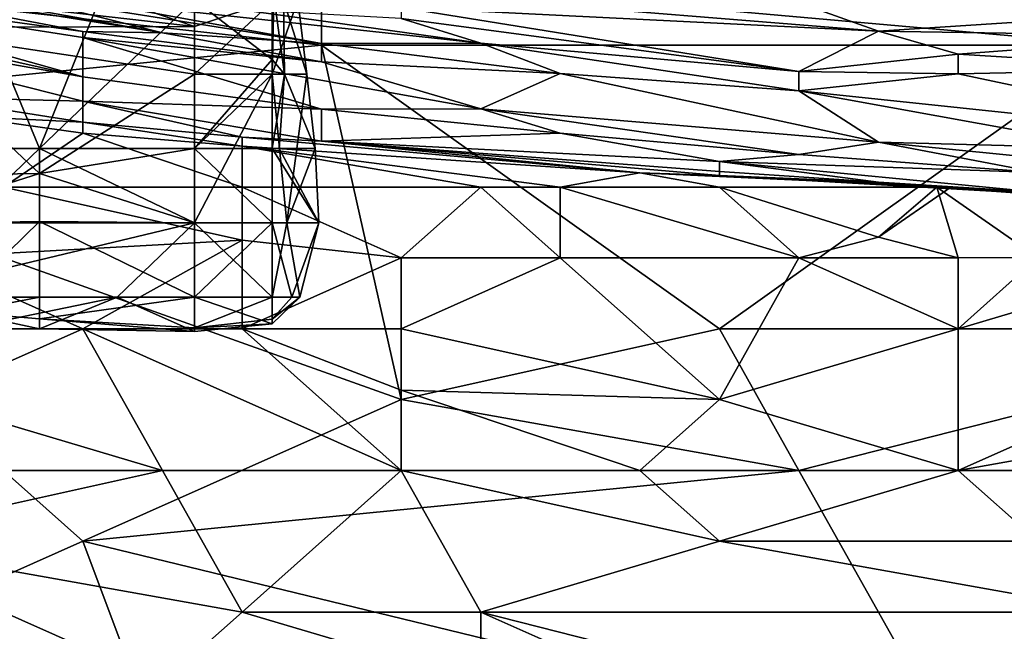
# Model space of a CAD drawing. Extents: x -1.05 to 1.05, y -0.36 to 0.36.
# Tile 67 of 226: x -0.7993 to -0.728, y 0.1463 to 0.1906. Entities that reach past the tile are written whole.
import ezdxf

# ---------------------------------------------------------------- set-up
doc = ezdxf.new("R2010")
doc.units = 0

msp = doc.modelspace()

# ---------------------------------------------------------------- linework, layer by layer
for points in [[(-0.823476, 0.195226, 0.440986), (-0.788921, 0.189648, 0.440986), (-0.817717, 0.194809, 0.455731)], [(-0.817717, 0.192937, 0.421326), (-0.79468, 0.18975, 0.431156), (-0.823476, 0.195226, 0.440986)], [(-0.823476, 0.195226, 0.440986), (-0.79468, 0.18975, 0.431156), (-0.788921, 0.189648, 0.440986)], [(-0.788921, 0.189648, 0.440986), (-0.800439, 0.192535, 0.460645), (-0.817717, 0.194809, 0.455731)], [(-0.797831, 0.181258, 0.219796), (-0.803451, 0.194842, 0.211247), (-0.80907, 0.181258, 0.219555)], [(-0.803451, 0.194842, 0.211247), (-0.797831, 0.181258, 0.219796), (-0.792212, 0.195237, 0.211247)], [(-0.792212, 0.195237, 0.211247), (-0.797831, 0.181258, 0.219796), (-0.786593, 0.192026, 0.213331)], [(-0.829236, 0.183606, 0.260848), (-0.823476, 0.193873, 0.261103), (-0.777402, 0.18874, 0.26121)], [(-0.777402, 0.18874, 0.26121), (-0.823476, 0.193873, 0.261103), (-0.777402, 0.193873, 0.261424)], [(-0.71981, 0.18874, 0.261375), (-0.777402, 0.193873, 0.261424), (-0.708291, 0.193873, 0.261668)], [(-0.777402, 0.18874, 0.26121), (-0.777402, 0.193873, 0.261424), (-0.71981, 0.18874, 0.261375)], [(-0.737088, 0.189774, 0.490135), (-0.748606, 0.193892, 0.519624), (-0.765884, 0.192103, 0.499964)], [(-0.737088, 0.189774, 0.490135), (-0.702532, 0.192031, 0.514709), (-0.748606, 0.193892, 0.519624)], [(-0.780974, 0.193224, 0.211247), (-0.786593, 0.192026, 0.213331), (-0.780974, 0.187715, 0.214982)], [(-0.780974, 0.193224, 0.211247), (-0.780096, 0.186642, 0.214982), (-0.780162, 0.192026, 0.211247)], [(-0.780974, 0.193224, 0.211247), (-0.780974, 0.187715, 0.214982), (-0.780096, 0.186642, 0.214982)], [(-0.823476, 0.192934, 0.411497), (-0.79468, 0.18646, 0.401667), (-0.817717, 0.192937, 0.421326)], [(-0.823476, 0.192934, 0.411497), (-0.817717, 0.190511, 0.401667), (-0.79468, 0.18646, 0.401667)], [(-0.817717, 0.192937, 0.421326), (-0.79468, 0.18646, 0.401667), (-0.79468, 0.189306, 0.426241)], [(-0.817717, 0.192937, 0.421326), (-0.79468, 0.189306, 0.426241), (-0.79468, 0.18975, 0.431156)], [(-0.800439, 0.192535, 0.460645), (-0.777402, 0.188861, 0.450816), (-0.79468, 0.192019, 0.46556)], [(-0.800439, 0.192535, 0.460645), (-0.788921, 0.189648, 0.440986), (-0.777402, 0.188861, 0.450816)], [(-0.786593, 0.190115, 0.203776), (-0.80907, 0.190025, 0.203776), (-0.803451, 0.192026, 0.202172)], [(-0.792212, 0.192026, 0.201981), (-0.786593, 0.190115, 0.203776), (-0.803451, 0.192026, 0.202172)], [(-0.797831, 0.181258, 0.219796), (-0.786593, 0.181258, 0.219734), (-0.786593, 0.192026, 0.213331)], [(-0.79468, 0.192019, 0.46556), (-0.777402, 0.188861, 0.450816), (-0.765884, 0.18889, 0.46556)], [(-0.79468, 0.192019, 0.46556), (-0.765884, 0.18889, 0.46556), (-0.783162, 0.191306, 0.47539)], [(-0.786593, 0.192026, 0.201867), (-0.786593, 0.190115, 0.203776), (-0.792212, 0.192026, 0.201981)], [(-0.780861, 0.192026, 0.203776), (-0.786593, 0.190115, 0.203776), (-0.786593, 0.192026, 0.201867)], [(-0.786593, 0.186642, 0.206438), (-0.780861, 0.192026, 0.203776), (-0.780974, 0.186642, 0.207464)], [(-0.786593, 0.192026, 0.213331), (-0.786593, 0.181258, 0.219734), (-0.780974, 0.187715, 0.214982)], [(-0.786593, 0.190115, 0.203776), (-0.780861, 0.192026, 0.203776), (-0.786593, 0.186642, 0.206438)], [(-0.780974, 0.186642, 0.207464), (-0.779132, 0.192026, 0.207512), (-0.778475, 0.186642, 0.211247)], [(-0.780974, 0.186642, 0.207464), (-0.780861, 0.192026, 0.203776), (-0.779132, 0.192026, 0.207512)], [(-0.780162, 0.192026, 0.211247), (-0.780096, 0.186642, 0.214982), (-0.778475, 0.186642, 0.211247)], [(-0.779132, 0.192026, 0.207512), (-0.780162, 0.192026, 0.211247), (-0.778475, 0.186642, 0.211247)], [(-0.765884, 0.192103, 0.499964), (-0.771643, 0.191482, 0.490135), (-0.737088, 0.189774, 0.490135)], [(-0.737088, 0.189774, 0.490135), (-0.714051, 0.189401, 0.49505), (-0.702532, 0.192031, 0.514709)], [(-0.783162, 0.191306, 0.47539), (-0.765884, 0.18889, 0.46556), (-0.771643, 0.190685, 0.480305)], [(-0.737088, 0.189774, 0.490135), (-0.771643, 0.191482, 0.490135), (-0.742847, 0.186839, 0.46556)], [(-0.742847, 0.186839, 0.46556), (-0.771643, 0.191482, 0.490135), (-0.771643, 0.190685, 0.480305)], [(-0.817717, 0.190511, 0.401667), (-0.79468, 0.184689, 0.386922), (-0.79468, 0.18646, 0.401667)], [(-0.806199, 0.184992, 0.377093), (-0.79468, 0.184689, 0.386922), (-0.817717, 0.190511, 0.401667)], [(-0.771643, 0.190685, 0.480305), (-0.765884, 0.18889, 0.46556), (-0.742847, 0.186839, 0.46556)], [(-0.80907, 0.190025, 0.203776), (-0.786593, 0.190115, 0.203776), (-0.786593, 0.186642, 0.206438)], [(-0.786593, 0.186642, 0.206438), (-0.797831, 0.179463, 0.211247), (-0.80907, 0.190025, 0.203776)], [(-0.797831, 0.179463, 0.211247), (-0.80907, 0.179273, 0.211247), (-0.80907, 0.190025, 0.203776)], [(-0.788921, 0.189648, 0.440986), (-0.79468, 0.18975, 0.431156), (-0.777402, 0.187552, 0.436071)], [(-0.79468, 0.18975, 0.431156), (-0.79468, 0.189306, 0.426241), (-0.777402, 0.187552, 0.436071)], [(-0.788921, 0.189648, 0.440986), (-0.777402, 0.187552, 0.436071), (-0.777402, 0.188861, 0.450816)], [(-0.731328, 0.188109, 0.480305), (-0.737088, 0.189774, 0.490135), (-0.742847, 0.186839, 0.46556)], [(-0.731328, 0.188109, 0.480305), (-0.714051, 0.189401, 0.49505), (-0.737088, 0.189774, 0.490135)], [(-0.79468, 0.189306, 0.426241), (-0.79468, 0.18646, 0.401667), (-0.777402, 0.184114, 0.406582)], [(-0.777402, 0.187552, 0.436071), (-0.79468, 0.189306, 0.426241), (-0.765884, 0.184135, 0.421326)], [(-0.79468, 0.189306, 0.426241), (-0.777402, 0.184114, 0.406582), (-0.765884, 0.184135, 0.421326)], [(-0.777402, 0.188861, 0.450816), (-0.760125, 0.186708, 0.450816), (-0.765884, 0.18889, 0.46556)], [(-0.765884, 0.18889, 0.46556), (-0.742847, 0.185436, 0.455731), (-0.742847, 0.186839, 0.46556)], [(-0.760125, 0.186708, 0.450816), (-0.742847, 0.185436, 0.455731), (-0.765884, 0.18889, 0.46556)], [(-0.714051, 0.189401, 0.49505), (-0.731328, 0.188109, 0.480305), (-0.714051, 0.187048, 0.480305)], [(-0.829236, 0.183606, 0.260848), (-0.777402, 0.18874, 0.26121), (-0.771643, 0.163074, 0.260521)], [(-0.777402, 0.187552, 0.436071), (-0.760125, 0.186708, 0.450816), (-0.777402, 0.188861, 0.450816)], [(-0.771643, 0.163074, 0.260521), (-0.777402, 0.18874, 0.26121), (-0.748606, 0.168207, 0.260644)], [(-0.748606, 0.168207, 0.260644), (-0.777402, 0.18874, 0.26121), (-0.71981, 0.18874, 0.261375)], [(-0.748606, 0.168207, 0.260644), (-0.71981, 0.18874, 0.261375), (-0.702532, 0.168207, 0.260682)], [(-0.786593, 0.181258, 0.219734), (-0.780974, 0.181258, 0.219039), (-0.780974, 0.187715, 0.214982)], [(-0.780974, 0.187715, 0.214982), (-0.780974, 0.181258, 0.219039), (-0.780096, 0.186642, 0.214982)], [(-0.765884, 0.184135, 0.421326), (-0.760125, 0.186708, 0.450816), (-0.777402, 0.187552, 0.436071)], [(-0.742847, 0.186839, 0.46556), (-0.731328, 0.186682, 0.470475), (-0.731328, 0.188109, 0.480305)], [(-0.731328, 0.186682, 0.470475), (-0.714051, 0.187048, 0.480305), (-0.731328, 0.188109, 0.480305)], [(-0.742847, 0.186839, 0.46556), (-0.742847, 0.185436, 0.455731), (-0.731328, 0.186682, 0.470475)], [(-0.731328, 0.186682, 0.470475), (-0.708291, 0.181804, 0.450816), (-0.714051, 0.187048, 0.480305)], [(-0.786593, 0.181258, 0.210177), (-0.797831, 0.179463, 0.211247), (-0.786593, 0.186642, 0.206438)], [(-0.79468, 0.18646, 0.401667), (-0.79468, 0.184689, 0.386922), (-0.777402, 0.184114, 0.406582)], [(-0.786593, 0.181258, 0.210177), (-0.780974, 0.186642, 0.207464), (-0.786593, 0.175874, 0.213767)], [(-0.786593, 0.175874, 0.213767), (-0.780974, 0.186642, 0.207464), (-0.780974, 0.175874, 0.214278)], [(-0.780974, 0.186642, 0.207464), (-0.786593, 0.181258, 0.210177), (-0.786593, 0.186642, 0.206438)], [(-0.780974, 0.175874, 0.214278), (-0.780974, 0.186642, 0.207464), (-0.779921, 0.175874, 0.214982)], [(-0.780974, 0.181258, 0.219039), (-0.780473, 0.181258, 0.218717), (-0.780096, 0.186642, 0.214982)], [(-0.779921, 0.175874, 0.214982), (-0.780974, 0.186642, 0.207464), (-0.778475, 0.186642, 0.211247)], [(-0.780096, 0.186642, 0.214982), (-0.780473, 0.181258, 0.218717), (-0.777879, 0.181258, 0.214982)], [(-0.778475, 0.186642, 0.211247), (-0.780096, 0.186642, 0.214982), (-0.777879, 0.181258, 0.214982)], [(-0.779921, 0.175874, 0.214982), (-0.778475, 0.186642, 0.211247), (-0.777879, 0.181258, 0.214982)], [(-0.765884, 0.184135, 0.421326), (-0.737088, 0.181711, 0.431156), (-0.760125, 0.186708, 0.450816)], [(-0.760125, 0.186708, 0.450816), (-0.737088, 0.181711, 0.431156), (-0.742847, 0.185436, 0.455731)], [(-0.742847, 0.185436, 0.455731), (-0.708291, 0.181804, 0.450816), (-0.731328, 0.186682, 0.470475)], [(-0.737088, 0.181711, 0.431156), (-0.71981, 0.18127, 0.440986), (-0.742847, 0.185436, 0.455731)], [(-0.708291, 0.181804, 0.450816), (-0.742847, 0.185436, 0.455731), (-0.71981, 0.18127, 0.440986)], [(-0.806199, 0.184992, 0.377093), (-0.79468, 0.183165, 0.372178), (-0.79468, 0.184689, 0.386922)], [(-0.79468, 0.183165, 0.372178), (-0.806199, 0.184992, 0.377093), (-0.803477, 0.183606, 0.367263)], [(-0.777402, 0.184114, 0.406582), (-0.79468, 0.184689, 0.386922), (-0.777402, 0.181787, 0.377093)], [(-0.783162, 0.182073, 0.372178), (-0.777402, 0.181787, 0.377093), (-0.79468, 0.184689, 0.386922)], [(-0.79468, 0.183165, 0.372178), (-0.783162, 0.182073, 0.372178), (-0.79468, 0.184689, 0.386922)], [(-0.765884, 0.184135, 0.421326), (-0.777402, 0.184114, 0.406582), (-0.760125, 0.182379, 0.411497)], [(-0.777402, 0.184114, 0.406582), (-0.777402, 0.181787, 0.377093), (-0.760125, 0.182379, 0.411497)], [(-0.765884, 0.184135, 0.421326), (-0.742847, 0.180826, 0.416412), (-0.737088, 0.181711, 0.431156)], [(-0.760125, 0.182379, 0.411497), (-0.742847, 0.180826, 0.416412), (-0.765884, 0.184135, 0.421326)], [(-0.817717, 0.142541, 0.260399), (-0.829236, 0.183606, 0.260848), (-0.79468, 0.152807, 0.260374)], [(-0.79468, 0.152807, 0.260374), (-0.829236, 0.183606, 0.260848), (-0.771643, 0.163074, 0.260521)], [(-0.79468, 0.183165, 0.372178), (-0.803477, 0.183606, 0.367263), (-0.79468, 0.182385, 0.367263)], [(-0.79468, 0.182385, 0.367263), (-0.803477, 0.183606, 0.367263), (-0.800439, 0.178473, 0.362878)], [(-0.79468, 0.183165, 0.372178), (-0.783162, 0.181424, 0.367263), (-0.783162, 0.182073, 0.372178)], [(-0.79468, 0.182385, 0.367263), (-0.783162, 0.181424, 0.367263), (-0.79468, 0.183165, 0.372178)], [(-0.783162, 0.178473, 0.363036), (-0.79468, 0.182385, 0.367263), (-0.800439, 0.178473, 0.362878)], [(-0.783162, 0.181424, 0.367263), (-0.79468, 0.182385, 0.367263), (-0.783162, 0.178473, 0.363036)], [(-0.783162, 0.182073, 0.372178), (-0.783162, 0.181424, 0.367263), (-0.754365, 0.179496, 0.367263)], [(-0.783162, 0.182073, 0.372178), (-0.754365, 0.179496, 0.367263), (-0.777402, 0.181787, 0.377093)], [(-0.777402, 0.181787, 0.377093), (-0.748606, 0.18033, 0.401667), (-0.760125, 0.182379, 0.411497)], [(-0.777402, 0.181787, 0.377093), (-0.748606, 0.179585, 0.386922), (-0.748606, 0.18033, 0.401667)], [(-0.777402, 0.181787, 0.377093), (-0.748606, 0.179318, 0.372178), (-0.748606, 0.179585, 0.386922)], [(-0.754365, 0.179496, 0.367263), (-0.748606, 0.179318, 0.372178), (-0.777402, 0.181787, 0.377093)], [(-0.760125, 0.182379, 0.411497), (-0.748606, 0.18033, 0.401667), (-0.742847, 0.180826, 0.416412)], [(-0.803451, 0.175874, 0.222434), (-0.797831, 0.181258, 0.219796), (-0.80907, 0.181258, 0.219555)], [(-0.797831, 0.175976, 0.222453), (-0.797831, 0.181258, 0.219796), (-0.803451, 0.175874, 0.222434)], [(-0.797831, 0.181258, 0.219796), (-0.797831, 0.175976, 0.222453), (-0.786593, 0.175874, 0.222597)], [(-0.797831, 0.179463, 0.211247), (-0.786593, 0.181258, 0.210177), (-0.786593, 0.175874, 0.213767)], [(-0.797831, 0.181258, 0.219796), (-0.786593, 0.175874, 0.222597), (-0.786593, 0.181258, 0.219734)], [(-0.780974, 0.175874, 0.222126), (-0.780974, 0.181258, 0.219039), (-0.786593, 0.181258, 0.219734)], [(-0.780974, 0.175874, 0.222126), (-0.786593, 0.181258, 0.219734), (-0.786593, 0.175874, 0.222597)], [(-0.765884, 0.178473, 0.363957), (-0.783162, 0.181424, 0.367263), (-0.783162, 0.178473, 0.363036)], [(-0.754365, 0.179496, 0.367263), (-0.783162, 0.181424, 0.367263), (-0.760125, 0.178473, 0.364589)], [(-0.760125, 0.178473, 0.364589), (-0.783162, 0.181424, 0.367263), (-0.765884, 0.178473, 0.363957)], [(-0.780974, 0.175874, 0.222126), (-0.777605, 0.175874, 0.218717), (-0.780974, 0.181258, 0.219039)], [(-0.777605, 0.175874, 0.218717), (-0.780473, 0.181258, 0.218717), (-0.780974, 0.181258, 0.219039)], [(-0.777879, 0.181258, 0.214982), (-0.780473, 0.181258, 0.218717), (-0.777605, 0.175874, 0.218717)], [(-0.779921, 0.175874, 0.214982), (-0.777879, 0.181258, 0.214982), (-0.777605, 0.175874, 0.218717)], [(-0.742847, 0.180826, 0.416412), (-0.725569, 0.17952, 0.421326), (-0.737088, 0.181711, 0.431156)], [(-0.737088, 0.181711, 0.431156), (-0.71981, 0.180015, 0.431156), (-0.71981, 0.18127, 0.440986)], [(-0.737088, 0.181711, 0.431156), (-0.725569, 0.17952, 0.421326), (-0.71981, 0.180015, 0.431156)], [(-0.742847, 0.180826, 0.416412), (-0.748606, 0.18033, 0.401667), (-0.725569, 0.17952, 0.421326)], [(-0.748606, 0.179585, 0.386922), (-0.737088, 0.178824, 0.391837), (-0.748606, 0.18033, 0.401667)], [(-0.737088, 0.178824, 0.391837), (-0.725569, 0.178101, 0.396752), (-0.748606, 0.18033, 0.401667)], [(-0.748606, 0.18033, 0.401667), (-0.725569, 0.178101, 0.396752), (-0.725569, 0.17952, 0.421326)], [(-0.80907, 0.179273, 0.211247), (-0.797831, 0.179463, 0.211247), (-0.80907, 0.175874, 0.213549)], [(-0.80907, 0.175874, 0.213549), (-0.797831, 0.179463, 0.211247), (-0.786593, 0.175874, 0.213767)], [(-0.748606, 0.178473, 0.366071), (-0.754365, 0.179496, 0.367263), (-0.760125, 0.178473, 0.364589)], [(-0.754365, 0.179496, 0.367263), (-0.731861, 0.178473, 0.367263), (-0.748606, 0.179318, 0.372178)], [(-0.731861, 0.178473, 0.367263), (-0.754365, 0.179496, 0.367263), (-0.748606, 0.178473, 0.366071)], [(-0.748606, 0.179585, 0.386922), (-0.748606, 0.179318, 0.372178), (-0.737088, 0.178824, 0.391837)], [(-0.748606, 0.179318, 0.372178), (-0.725569, 0.177976, 0.382007), (-0.737088, 0.178824, 0.391837)], [(-0.748606, 0.179318, 0.372178), (-0.732861, 0.178473, 0.372178), (-0.725569, 0.177976, 0.382007)], [(-0.748606, 0.179318, 0.372178), (-0.731861, 0.178473, 0.367263), (-0.732861, 0.178473, 0.372178)], [(-0.783162, 0.174611, 0.367263), (-0.800439, 0.178473, 0.362878), (-0.806199, 0.17334, 0.368847)], [(-0.783162, 0.178473, 0.363036), (-0.800439, 0.178473, 0.362878), (-0.783162, 0.174611, 0.367263)], [(-0.765884, 0.178473, 0.363957), (-0.783162, 0.178473, 0.363036), (-0.771643, 0.17334, 0.368054)], [(-0.771643, 0.17334, 0.368054), (-0.783162, 0.178473, 0.363036), (-0.783162, 0.174611, 0.367263)], [(-0.771643, 0.17334, 0.368054), (-0.760125, 0.17334, 0.367748), (-0.765884, 0.178473, 0.363957)], [(-0.760125, 0.17334, 0.367748), (-0.760125, 0.178473, 0.364589), (-0.765884, 0.178473, 0.363957)], [(-0.748606, 0.178473, 0.366071), (-0.760125, 0.178473, 0.364589), (-0.742847, 0.17334, 0.367447)], [(-0.742847, 0.17334, 0.367447), (-0.760125, 0.178473, 0.364589), (-0.760125, 0.17334, 0.367748)], [(-0.737088, 0.174841, 0.367263), (-0.731861, 0.178473, 0.367263), (-0.748606, 0.178473, 0.366071)], [(-0.737088, 0.174841, 0.367263), (-0.748606, 0.178473, 0.366071), (-0.742847, 0.17334, 0.367447)], [(-0.725569, 0.178101, 0.396752), (-0.737088, 0.178824, 0.391837), (-0.71981, 0.177626, 0.391837)], [(-0.737088, 0.178824, 0.391837), (-0.725569, 0.177976, 0.382007), (-0.71981, 0.177626, 0.391837)], [(-0.737088, 0.174841, 0.367263), (-0.731328, 0.17334, 0.367338), (-0.732861, 0.178473, 0.372178)], [(-0.737088, 0.174841, 0.367263), (-0.732861, 0.178473, 0.372178), (-0.731861, 0.178473, 0.367263)], [(-0.732861, 0.178473, 0.372178), (-0.725569, 0.177923, 0.372178), (-0.725569, 0.177976, 0.382007)], [(-0.725569, 0.173354, 0.367263), (-0.725569, 0.177923, 0.372178), (-0.732861, 0.178473, 0.372178)], [(-0.725569, 0.173354, 0.367263), (-0.732861, 0.178473, 0.372178), (-0.731328, 0.17334, 0.367338)], [(-0.80907, 0.170489, 0.216777), (-0.786593, 0.175874, 0.213767), (-0.792212, 0.170489, 0.216954)], [(-0.786593, 0.175874, 0.213767), (-0.80907, 0.170489, 0.216777), (-0.80907, 0.175874, 0.213549)], [(-0.797831, 0.175976, 0.222453), (-0.803451, 0.170489, 0.222999), (-0.797831, 0.170489, 0.223254)], [(-0.797831, 0.175976, 0.222453), (-0.803451, 0.175874, 0.222434), (-0.803451, 0.170489, 0.222999)], [(-0.786593, 0.170489, 0.223579), (-0.786593, 0.175874, 0.222597), (-0.797831, 0.175976, 0.222453)], [(-0.797831, 0.170489, 0.223254), (-0.786593, 0.170489, 0.223579), (-0.797831, 0.175976, 0.222453)], [(-0.792212, 0.170489, 0.216954), (-0.786593, 0.175874, 0.213767), (-0.786593, 0.170489, 0.216865)], [(-0.780974, 0.170489, 0.223249), (-0.786593, 0.175874, 0.222597), (-0.786593, 0.170489, 0.223579)], [(-0.780974, 0.170489, 0.223249), (-0.780974, 0.175874, 0.222126), (-0.786593, 0.175874, 0.222597)], [(-0.786593, 0.175874, 0.213767), (-0.780974, 0.175874, 0.214278), (-0.786593, 0.170489, 0.216865)], [(-0.786593, 0.170489, 0.216865), (-0.780974, 0.175874, 0.214278), (-0.780974, 0.170489, 0.217243)], [(-0.780974, 0.170489, 0.217243), (-0.780974, 0.175874, 0.214278), (-0.779921, 0.175874, 0.214982)], [(-0.780974, 0.175874, 0.222126), (-0.779556, 0.170489, 0.222453), (-0.777605, 0.175874, 0.218717)], [(-0.780974, 0.175874, 0.222126), (-0.780974, 0.170489, 0.223249), (-0.779556, 0.170489, 0.222453)], [(-0.780974, 0.170489, 0.217243), (-0.779921, 0.175874, 0.214982), (-0.778983, 0.170489, 0.218717)], [(-0.778983, 0.170489, 0.218717), (-0.779921, 0.175874, 0.214982), (-0.777605, 0.175874, 0.218717)], [(-0.777605, 0.175874, 0.218717), (-0.779556, 0.170489, 0.222453), (-0.778983, 0.170489, 0.218717)], [(-0.742847, 0.17334, 0.367447), (-0.731328, 0.17334, 0.367338), (-0.737088, 0.174841, 0.367263)], [(-0.783162, 0.174611, 0.367263), (-0.806199, 0.17334, 0.368847), (-0.79468, 0.168207, 0.373691)], [(-0.783162, 0.168207, 0.373745), (-0.783162, 0.174611, 0.367263), (-0.79468, 0.168207, 0.373691)], [(-0.771643, 0.17334, 0.368054), (-0.783162, 0.174611, 0.367263), (-0.783162, 0.168207, 0.373745)], [(-0.79468, 0.168207, 0.373691), (-0.806199, 0.17334, 0.368847), (-0.806199, 0.168207, 0.373306)], [(-0.771643, 0.168207, 0.373509), (-0.771643, 0.17334, 0.368054), (-0.783162, 0.168207, 0.373745)], [(-0.771643, 0.168207, 0.373509), (-0.748606, 0.163074, 0.377574), (-0.760125, 0.17334, 0.367748)], [(-0.760125, 0.17334, 0.367748), (-0.771643, 0.17334, 0.368054), (-0.771643, 0.168207, 0.373509)], [(-0.760125, 0.17334, 0.367748), (-0.748606, 0.163074, 0.377574), (-0.742847, 0.17334, 0.367447)], [(-0.748606, 0.163074, 0.377574), (-0.731328, 0.168207, 0.373081), (-0.742847, 0.17334, 0.367447)], [(-0.731328, 0.17334, 0.367338), (-0.742847, 0.17334, 0.367447), (-0.731328, 0.168207, 0.373081)], [(-0.725569, 0.173354, 0.367263), (-0.731328, 0.168207, 0.373081), (-0.714051, 0.17334, 0.36717)], [(-0.731328, 0.17334, 0.367338), (-0.731328, 0.168207, 0.373081), (-0.725569, 0.173354, 0.367263)], [(-0.731328, 0.168207, 0.373081), (-0.708291, 0.168207, 0.372791), (-0.714051, 0.17334, 0.36717)], [(-0.792212, 0.170489, 0.216954), (-0.803451, 0.168184, 0.218717), (-0.80907, 0.170489, 0.216777)], [(-0.797831, 0.168204, 0.218717), (-0.803451, 0.168184, 0.218717), (-0.792212, 0.170489, 0.216954)], [(-0.803451, 0.170489, 0.222999), (-0.803451, 0.1694, 0.222453), (-0.797831, 0.170489, 0.223254)], [(-0.803451, 0.1694, 0.222453), (-0.797831, 0.16891, 0.222453), (-0.797831, 0.170489, 0.223254)], [(-0.797831, 0.16891, 0.222453), (-0.786593, 0.168275, 0.222453), (-0.786593, 0.170489, 0.223579)], [(-0.797831, 0.170489, 0.223254), (-0.797831, 0.16891, 0.222453), (-0.786593, 0.170489, 0.223579)], [(-0.786593, 0.168008, 0.218717), (-0.797831, 0.168204, 0.218717), (-0.792212, 0.170489, 0.216954)], [(-0.786593, 0.170489, 0.216865), (-0.786593, 0.168008, 0.218717), (-0.792212, 0.170489, 0.216954)], [(-0.786593, 0.170489, 0.223579), (-0.786593, 0.168275, 0.222453), (-0.780974, 0.170489, 0.223249)], [(-0.786593, 0.168275, 0.222453), (-0.780974, 0.168893, 0.222453), (-0.780974, 0.170489, 0.223249)], [(-0.780974, 0.170489, 0.217243), (-0.780974, 0.168556, 0.218717), (-0.786593, 0.170489, 0.216865)], [(-0.780974, 0.168556, 0.218717), (-0.786593, 0.168008, 0.218717), (-0.786593, 0.170489, 0.216865)], [(-0.780974, 0.168893, 0.222453), (-0.779556, 0.170489, 0.222453), (-0.780974, 0.170489, 0.223249)], [(-0.779556, 0.170489, 0.222453), (-0.780974, 0.168893, 0.222453), (-0.778983, 0.170489, 0.218717)], [(-0.780974, 0.168893, 0.222453), (-0.780974, 0.168556, 0.218717), (-0.778983, 0.170489, 0.218717)], [(-0.780974, 0.168556, 0.218717), (-0.780974, 0.170489, 0.217243), (-0.778983, 0.170489, 0.218717)], [(-0.803451, 0.168184, 0.218717), (-0.797831, 0.168204, 0.218717), (-0.803451, 0.1694, 0.222453)], [(-0.803451, 0.1694, 0.222453), (-0.797831, 0.168204, 0.218717), (-0.797831, 0.16891, 0.222453)], [(-0.79468, 0.168207, 0.373691), (-0.806199, 0.163074, 0.376709), (-0.788921, 0.157941, 0.380158)], [(-0.806199, 0.163074, 0.376709), (-0.79468, 0.168207, 0.373691), (-0.806199, 0.168207, 0.373306)], [(-0.797831, 0.16891, 0.222453), (-0.786593, 0.168008, 0.218717), (-0.786593, 0.168275, 0.222453)], [(-0.797831, 0.168204, 0.218717), (-0.786593, 0.168008, 0.218717), (-0.797831, 0.16891, 0.222453)], [(-0.79468, 0.168207, 0.373691), (-0.771643, 0.157941, 0.380535), (-0.783162, 0.168207, 0.373745)], [(-0.788921, 0.157941, 0.380158), (-0.771643, 0.157941, 0.380535), (-0.79468, 0.168207, 0.373691)], [(-0.786593, 0.168275, 0.222453), (-0.780974, 0.168556, 0.218717), (-0.780974, 0.168893, 0.222453)], [(-0.786593, 0.168008, 0.218717), (-0.780974, 0.168556, 0.218717), (-0.786593, 0.168275, 0.222453)], [(-0.771643, 0.168207, 0.373509), (-0.783162, 0.168207, 0.373745), (-0.771643, 0.163753, 0.377093)], [(-0.783162, 0.168207, 0.373745), (-0.771643, 0.157941, 0.380535), (-0.771643, 0.163753, 0.377093)], [(-0.771643, 0.168207, 0.373509), (-0.771643, 0.163753, 0.377093), (-0.748606, 0.163074, 0.377574)], [(-0.742847, 0.157941, 0.260436), (-0.771643, 0.163074, 0.260521), (-0.748606, 0.168207, 0.260644)], [(-0.748606, 0.163074, 0.377574), (-0.731328, 0.157941, 0.380819), (-0.731328, 0.168207, 0.373081)], [(-0.742847, 0.157941, 0.260436), (-0.748606, 0.168207, 0.260644), (-0.702532, 0.168207, 0.260682)], [(-0.673736, 0.157941, 0.260461), (-0.742847, 0.157941, 0.260436), (-0.702532, 0.168207, 0.260682)], [(-0.708291, 0.168207, 0.372791), (-0.731328, 0.157941, 0.380819), (-0.702532, 0.163074, 0.377447)], [(-0.731328, 0.168207, 0.373081), (-0.731328, 0.157941, 0.380819), (-0.708291, 0.168207, 0.372791)], [(-0.754365, 0.157941, 0.380661), (-0.748606, 0.163074, 0.377574), (-0.771643, 0.163753, 0.377093)], [(-0.771643, 0.157941, 0.380535), (-0.754365, 0.157941, 0.380661), (-0.771643, 0.163753, 0.377093)], [(-0.788921, 0.157941, 0.380158), (-0.806199, 0.163074, 0.376709), (-0.806199, 0.157941, 0.379245)], [(-0.79468, 0.152807, 0.260374), (-0.771643, 0.163074, 0.260521), (-0.742847, 0.157941, 0.260436)], [(-0.754365, 0.157941, 0.380661), (-0.731328, 0.157941, 0.380819), (-0.748606, 0.163074, 0.377574)], [(-0.691013, 0.157941, 0.380749), (-0.702532, 0.163074, 0.377447), (-0.731328, 0.157941, 0.380819)], [(-0.811958, 0.152807, 0.380803), (-0.788921, 0.157941, 0.380158), (-0.806199, 0.157941, 0.379245)], [(-0.811958, 0.152807, 0.380803), (-0.783162, 0.147674, 0.384292), (-0.788921, 0.157941, 0.380158)], [(-0.79468, 0.152807, 0.260374), (-0.742847, 0.157941, 0.260436), (-0.731328, 0.137408, 0.2603)], [(-0.788921, 0.157941, 0.380158), (-0.783162, 0.147674, 0.384292), (-0.771643, 0.157941, 0.380535)], [(-0.765884, 0.147674, 0.384867), (-0.771643, 0.157941, 0.380535), (-0.783162, 0.147674, 0.384292)], [(-0.748606, 0.152807, 0.383102), (-0.754365, 0.157941, 0.380661), (-0.771643, 0.157941, 0.380535)], [(-0.765884, 0.147674, 0.384867), (-0.748606, 0.152807, 0.383102), (-0.771643, 0.157941, 0.380535)], [(-0.731328, 0.157941, 0.380819), (-0.754365, 0.157941, 0.380661), (-0.748606, 0.152807, 0.383102)], [(-0.725569, 0.152807, 0.383235), (-0.731328, 0.157941, 0.380819), (-0.748606, 0.152807, 0.383102)], [(-0.731328, 0.137408, 0.2603), (-0.742847, 0.157941, 0.260436), (-0.673736, 0.157941, 0.260461)], [(-0.662217, 0.122009, 0.260296), (-0.731328, 0.137408, 0.2603), (-0.673736, 0.157941, 0.260461)], [(-0.691013, 0.157941, 0.380749), (-0.731328, 0.157941, 0.380819), (-0.725569, 0.152807, 0.383235)], [(-0.788921, 0.137408, 0.2603), (-0.817717, 0.142541, 0.260399), (-0.79468, 0.152807, 0.260374)], [(-0.788921, 0.142541, 0.385642), (-0.783162, 0.147674, 0.384292), (-0.811958, 0.152807, 0.380803)], [(-0.811958, 0.142541, 0.383799), (-0.788921, 0.142541, 0.385642), (-0.811958, 0.152807, 0.380803)], [(-0.788921, 0.137408, 0.2603), (-0.79468, 0.152807, 0.260374), (-0.731328, 0.137408, 0.2603)], [(-0.765884, 0.147674, 0.384867), (-0.71981, 0.147674, 0.385363), (-0.748606, 0.152807, 0.383102)], [(-0.71981, 0.147674, 0.385363), (-0.725569, 0.152807, 0.383235), (-0.748606, 0.152807, 0.383102)], [(-0.788921, 0.142541, 0.385642), (-0.765884, 0.142541, 0.386623), (-0.783162, 0.147674, 0.384292)], [(-0.765884, 0.142541, 0.386623), (-0.765884, 0.147674, 0.384867), (-0.783162, 0.147674, 0.384292)], [(-0.754365, 0.142541, 0.386887), (-0.725569, 0.137408, 0.388902), (-0.765884, 0.147674, 0.384867)], [(-0.71981, 0.147674, 0.385363), (-0.765884, 0.147674, 0.384867), (-0.725569, 0.137408, 0.388902)], [(-0.765884, 0.142541, 0.386623), (-0.754365, 0.142541, 0.386887), (-0.765884, 0.147674, 0.384867)]]:
    msp.add_3dface(points)

doc.saveas('drawing.dxf')
